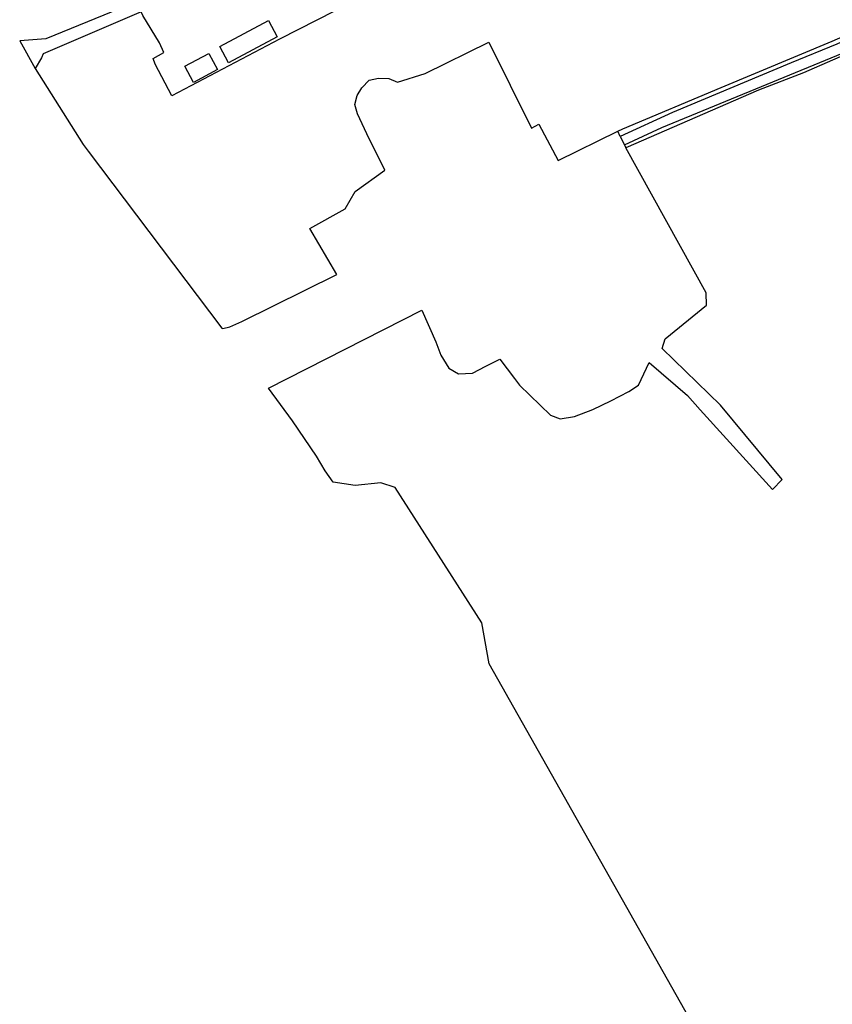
# Model space of a CAD drawing. Extents: x 165936 to 168490, y 440742 to 446306.
# Tile 50 of 78: x 166935 to 167172, y 444247 to 444534. Entities that reach past the tile are written whole.
import ezdxf

# ---------------------------------------------------------------- set-up
doc = ezdxf.new("R2010")
doc.units = 0
doc.header["$LTSCALE"] = 4
for name, color, linetype in [('G_BTD', 3, 'CONTINUOUS'), ('G_OTD', 32, 'CONTINUOUS'), ('G_WGD', 7, 'CONTINUOUS')]:
    doc.layers.add(name, color=color, linetype=linetype)

msp = doc.modelspace()

# ---------------------------------------------------------------- linework, layer by layer
at = {"layer": 'G_BTD', "linetype": 'Continuous', "transparency": 33554687}
for points in [[(167109.447, 444501.67), (167110.897, 444502.351), (167139.562, 444514.465), (167172.033, 444527.992), (167185.53, 444533.983)], [(167188.762, 444530.134), (167188.944, 444529.755), (167172.139, 444522.444), (167163.632, 444518.712), (167150.529, 444513.653), (167111.728, 444496.89)], [(166939.224, 444520.009), (166953.176, 444497.81), (166954.666, 444495.883), (166993.704, 444444.132), (166994.049, 444444.017), (166996.039, 444444.527), (166999.567, 444446.068), (167027.305, 444459.795), (167019.452, 444473.301), (167029.772, 444479.041), (167032.645, 444484.056), (167041.377, 444490.298), (167036.077, 444500.945), (167033.341, 444506.746), (167032.563, 444509.508), (167033.291, 444512.17), (167034.634, 444514.331), (167036.753, 444516.587), (167039.504, 444517.168), (167042.516, 444517.118), (167045.087, 444516.058), (167053.164, 444518.556), (167071.703, 444527.677), (167084.195, 444502.605), (167086.32, 444503.757), (167091.978, 444493.157), (167109.447, 444501.67)], [(167110.119, 444500.19), (167109.447, 444501.67)], [(167181.074, 444152.71), (167071.826, 444346.07), (167069.716, 444358.023), (167044.41, 444397.607), (167040.214, 444399.006), (167032.714, 444398.189), (167026.223, 444399.19), (167023.955, 444402.523), (167021.428, 444406.735), (167014.409, 444417.124), (167007.331, 444426.604), (167052.203, 444449.404), (167056.269, 444440.135), (167057.68, 444436.304), (167060.014, 444432.466), (167062.88, 444430.803), (167066.937, 444431.004), (167070.843, 444433.096), (167074.917, 444435.147), (167079.262, 444429.435), (167080.648, 444427.52), (167089.795, 444418.773), (167092.595, 444417.696), (167096.803, 444418.326), (167102.095, 444420.443), (167107.412, 444422.888), (167112.628, 444425.636), (167115.472, 444427.543), (167118.549, 444434.117), (167129.785, 444424.487), (167133.489, 444420.312), (167154.64, 444397.048), (167157.438, 444399.986), (167139.392, 444421.668), (167122.326, 444438.174), (167123.242, 444441.079), (167135.283, 444450.835), (167135.195, 444454.527), (167111.728, 444496.89)], [(167111.349, 444497.7), (167111.728, 444496.89)]]:
    msp.add_lwpolyline(points, dxfattribs=at)
at = {"layer": 'G_OTD', "linetype": 'Continuous', "transparency": 33554687}
for points in [[(167129.136, 444591.159), (167106.879, 444579.412), (167026.885, 444536.827), (167010.544, 444528.565), (166979.101, 444512.059), (166974.265, 444521.258), (166973.656, 444522.969), (166976.8, 444524.699), (166975.484, 444527.569), (166970.609, 444535.532), (166970.123, 444536.573), (166941.569, 444524.326), (166941.04, 444523.135), (166939.224, 444520.009)], [(166944.627, 444573.901), (166957.348, 444549.43), (166968.765, 444539.478), (166942.355, 444528.7), (166934.677, 444528.141), (166939.224, 444520.009)], [(167007.322, 444534.05), (167009.863, 444529.312), (166995.719, 444521.727), (166993.178, 444526.465), (167007.322, 444534.05)], [(166989.892, 444524.428), (166992.434, 444519.721), (166985.459, 444515.954), (166982.917, 444520.661), (166989.892, 444524.428)]]:
    msp.add_lwpolyline(points, dxfattribs=at)
at = {"layer": 'G_WGD', "linetype": 'Continuous', "transparency": 33554687}
for points in [[(167186.301, 444532.969), (167173.401, 444527.164), (167160.04, 444521.703), (167125.432, 444507.125), (167110.119, 444500.19)], [(167111.349, 444497.7), (167122.313, 444502.758), (167188.762, 444530.134)], [(167110.119, 444500.19), (167111.349, 444497.7)]]:
    msp.add_lwpolyline(points, dxfattribs=at)

doc.saveas('drawing.dxf')
